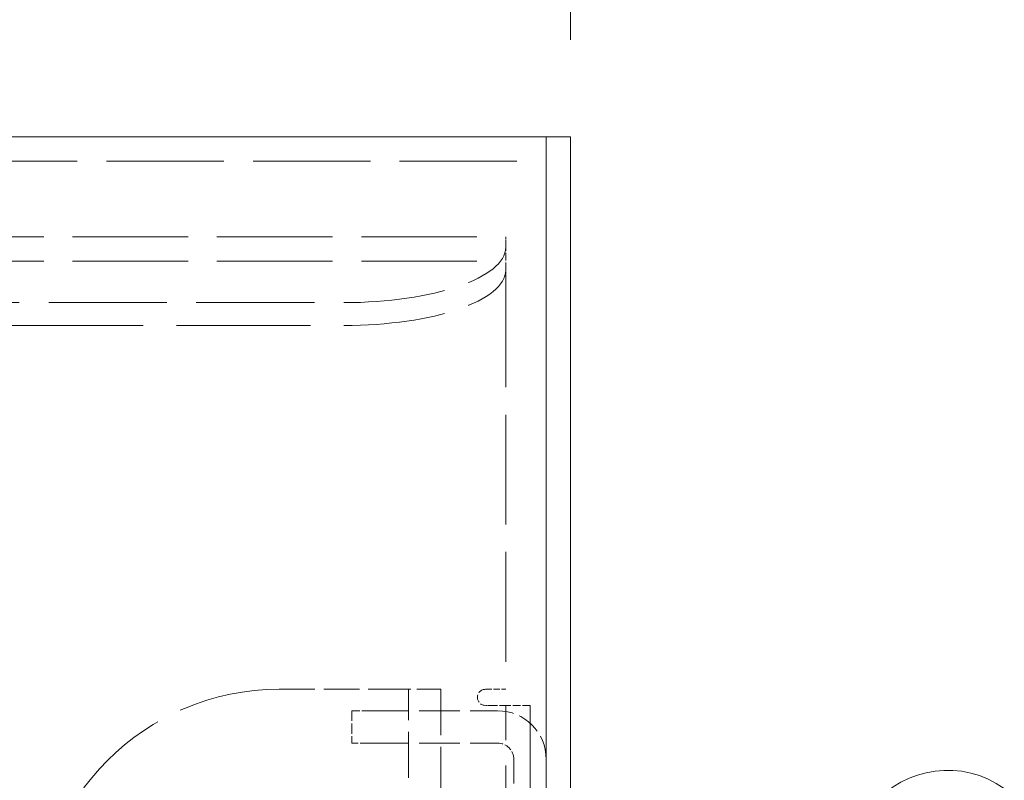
# Model space of a CAD drawing. Header units: millimetres. Extents: x 110 to 3135, y 110 to 2200.
# Tile 195 of 256: x 967 to 1078, y 1648 to 1734. Entities that reach past the tile are written whole.
import ezdxf

# ---------------------------------------------------------------- set-up
doc = ezdxf.new("R2010")
doc.units = ezdxf.units.MM
doc.header["$LTSCALE"] = 11
doc.linetypes.add('DASHED', pattern=[0.2068, 0.1655, -0.0413])
for name, color, linetype, lineweight in [('Dimension (ISO)', 7, 'Continuous', 9), ('Hidden (ISO)', 7, 'DASHED', 9), ('Visible (ISO)', 7, 'Continuous', 18)]:
    doc.layers.add(name, color=color, linetype=linetype, lineweight=lineweight)
doc.styles.add('Note Text (ISO)', font='tahoma.ttf')
doc.dimstyles.new('Default (ISO)', dxfattribs={"dimscale": 11, "dimtxt": 2.5, "dimasz": 2.5, "dimexe": 1, "dimexo": 1, "dimgap": 0.762, "dimtad": 1, "dimrnd": 1e-08, "dimtxsty": 'Note Text (ISO)', "dimcen": 0.09, "dimdle": 10, "dimclrd": 256, "dimclre": 256, "dimclrt": 256, "dimazin": 2, "dimtfac": 1, "dimtmove": 0, "dimatfit": 3, "dimfxl": 0, "dimtolj": 1, "dimtzin": 0, "dimlwd": -1, "dimlwe": -1, "dimarcsym": 0})

# ---------------------------------------------------------------- blocks, each defined once
blk = doc.blocks.new('*D13')
at = {"layer": 'Defpoints', "color": 0}
for p in [(1029.26, 1893.68), (409.6, 1720.5), (1029.26, 1720.5)]:
    blk.add_point(p, dxfattribs=at)
at = {"layer": 'Dimension (ISO)'}
for p, q in [((409.6, 1731.5), (409.6, 1904.68)), ((1029.26, 1731.5), (1029.26, 1904.68)), ((437.1, 1893.68), (1001.76, 1893.68))]:
    blk.add_line(p, q, dxfattribs=at)
for points in [[(437.1, 1898.27), (437.1, 1889.1), (409.6, 1893.68)], [(1001.76, 1898.27), (1001.76, 1889.1), (1029.26, 1893.68)]]:
    blk.add_solid(points, dxfattribs=at)
at = {"layer": 'Dimension (ISO)', "insert": (690.04, 1930.82), "char_height": 27.5, "attachment_point": 1, "style": 'Note Text (ISO)'}
blk.add_mtext('\\A1;338', dxfattribs=at)

msp = doc.modelspace()

# ---------------------------------------------------------------- linework, layer by layer
at = {"layer": 'Hidden (ISO)', "ltscale": 7.296949}
msp.add_line((412.346, 1717.763), (1026.513, 1717.763), dxfattribs=at)
at = {"layer": 'Hidden (ISO)', "ltscale": 7.188039}
for p, q in [((416.929, 1709.188), (1021.929, 1709.188)), ((416.929, 1706.438), (1021.929, 1706.438))]:
    msp.add_line(p, q, dxfattribs=at)
at = {"layer": 'Hidden (ISO)', "ltscale": 0.276793}
msp.add_line((1021.929, 1708.912), (1021.929, 1709.188), dxfattribs=at)
at = {"layer": 'Hidden (ISO)', "ltscale": 0.453516}
msp.add_line((1021.929, 1708.015), (1021.929, 1708.912), dxfattribs=at)
at = {"layer": 'Hidden (ISO)', "ltscale": 0.475844}
for p, q in [((1021.929, 1705.431), (1021.929, 1708.015)), ((1024.679, 1656.151), (1021.929, 1656.151))]:
    msp.add_line(p, q, dxfattribs=at)
at = {"layer": 'Hidden (ISO)', "ltscale": 0.148262}
msp.add_line((1021.929, 1704.605), (1021.929, 1705.431), dxfattribs=at)
at = {"layer": 'Hidden (ISO)', "ltscale": 6.831515}
msp.add_line((1021.929, 1704.605), (1021.929, 1657.984), dxfattribs=at)
at = {"layer": 'Hidden (ISO)', "ltscale": 7.3482}
msp.add_line((435.263, 1701.745), (1003.596, 1701.745), dxfattribs=at)
at = {"layer": 'Hidden (ISO)', "ltscale": 8.32796}
msp.add_line((946.763, 1699.161), (1003.596, 1699.161), dxfattribs=at)
at = {"layer": 'Hidden (ISO)', "ltscale": 2.220972}
for p, q in [((996.263, 1657.984), (1009.096, 1657.984)), ((1022.846, 1637.221), (1022.846, 1650.054))]:
    msp.add_line(p, q, dxfattribs=at)
at = {"layer": 'Hidden (ISO)', "ltscale": 1.495122}
msp.add_line((1014.596, 1657.984), (1009.096, 1657.984), dxfattribs=at)
at = {"layer": 'Hidden (ISO)', "ltscale": 2.855563}
for p, q in [((1010.929, 1641.484), (1010.929, 1657.984)), ((1014.596, 1657.984), (1014.596, 1641.484))]:
    msp.add_line(p, q, dxfattribs=at)
at = {"layer": 'Hidden (ISO)', "ltscale": 0.39652}
msp.add_line((1019.638, 1657.984), (1021.929, 1657.984), dxfattribs=at)
at = {"layer": 'Hidden (ISO)', "ltscale": 0.079224}
msp.add_line((1020.096, 1656.151), (1019.638, 1656.151), dxfattribs=at)
at = {"layer": 'Hidden (ISO)', "ltscale": 0.498307}
for p, q in [((1020.096, 1656.151), (1021.929, 1656.151)), ((1004.513, 1655.554), (1006.346, 1655.554)), ((1006.346, 1651.888), (1004.513, 1651.888))]:
    msp.add_line(p, q, dxfattribs=at)
at = {"layer": 'Hidden (ISO)', "ltscale": 6.329772}
for p, q in [((1021.929, 1637.817), (1021.929, 1656.151)), ((1024.679, 1656.151), (1024.679, 1637.817))]:
    msp.add_line(p, q, dxfattribs=at)
at = {"layer": 'Hidden (ISO)', "ltscale": 0.634492}
msp.add_line((1004.513, 1655.554), (1004.513, 1651.888), dxfattribs=at)
at = {"layer": 'Hidden (ISO)', "ltscale": 2.538267}
for p, q in [((1006.346, 1655.554), (1021.013, 1655.554)), ((1006.346, 1651.888), (1021.013, 1651.888))]:
    msp.add_line(p, q, dxfattribs=at)
at = {"layer": 'Hidden (ISO)', "ltscale": 6.329772}
msp.add_arc((996.263, 1630.484), 27.5, 90, 180, dxfattribs=at)
at = {"layer": 'Hidden (ISO)', "ltscale": 0.498307}
for centre, radius, start, end in [((1019.638, 1657.067), 0.917, 90, 270), ((1021.013, 1650.054), 1.833, 0, 90)]:
    msp.add_arc(centre, radius, start, end, dxfattribs=at)
at = {"layer": 'Hidden (ISO)', "ltscale": 1.495122}
msp.add_arc((1021.013, 1650.054), 5.5, 0, 90, dxfattribs=at)
at = {"layer": 'Hidden (ISO)', "ltscale": 6.329772}
for centre in [(1003.596, 1708.015), (1003.596, 1705.431)]:
    msp.add_ellipse(centre, major_axis=(18.333, 0), ratio=0.3420201, start_param=4.712389, end_param=6.2831853, dxfattribs=at)
at = {"layer": 'Visible (ISO)'}
for p, q in [((412.346, 1720.501), (1026.513, 1720.501)), ((1026.513, 1720.501), (1026.513, 1397.501)), ((1026.513, 1397.501), (1026.513, 1720.501)), ((1029.263, 1720.501), (1026.513, 1720.501)), ((1029.263, 1720.501), (1029.263, 1397.501))]:
    msp.add_line(p, q, dxfattribs=at)
msp.add_arc((1071.979, 1637.817), 11, 54.31467, 140.64596, dxfattribs=at)

# ---------------------------------------------------------------- dimensions: what is measured, and where the dimension line sits
at = {"layer": 'Dimension (ISO)'}
dim = msp.add_linear_dim(base=(1029.263, 1893.684), p1=(409.596, 1720.501), p2=(1029.263, 1720.501), angle=180, dimstyle='Default (ISO)', override={"dimdec": 2, "dimlfac": 0.545455, "dimtp": 0, "dimtm": 0, "dimtdec": 2, "dimtofl": 0, "dimatfit": 1}, dxfattribs=at)
dim.commit()
dim.dimension.update_dxf_attribs({"geometry": '*D13', "text_midpoint": (719.429, 1893.684), "dimtype": 160})

doc.saveas('drawing.dxf')
